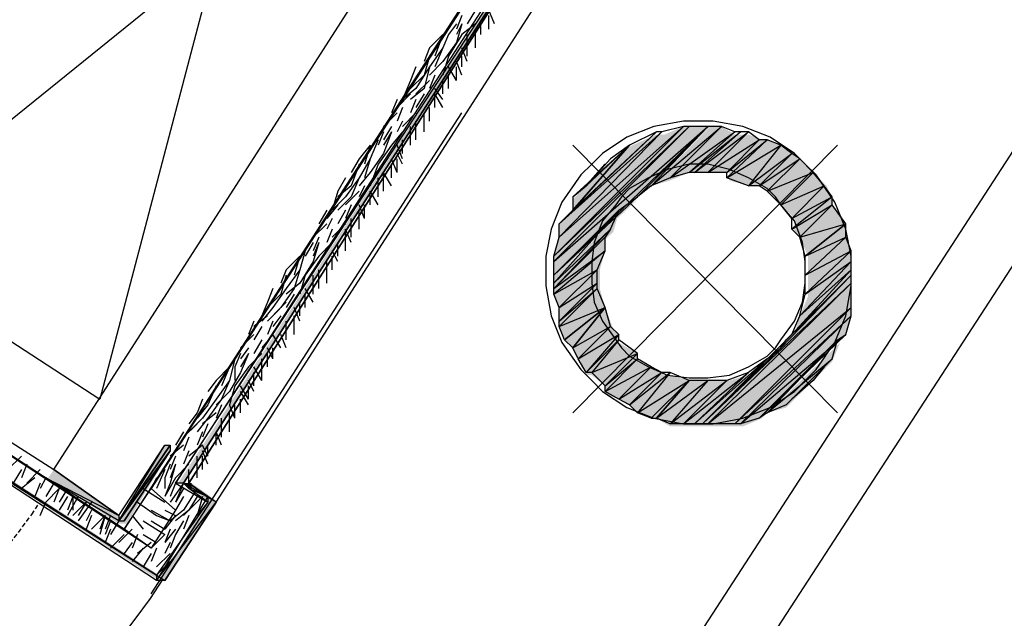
# Model space of a CAD drawing. Header units: millimetres. Extents: x 140304 to 319987, y -10756 to 142544.
# Tile 142 of 203: x 164561 to 165101, y 91038 to 91367. Entities that reach past the tile are written whole.
import ezdxf

# ---------------------------------------------------------------- set-up
doc = ezdxf.new("R2010")
doc.units = ezdxf.units.MM
doc.header["$LTSCALE"] = 10
doc.linetypes.add('( Hidden )', pattern=[0.375, 0.25, -0.125])
doc.layers.get('0').update_dxf_attribs({"linetype": 'CONTINUOUS'})
doc.layers.add('CT_BULKHEAD', color=7, linetype='( Hidden )', true_color=0x00c700)
doc.layers.add('CT_SIGNAGE', color=7, linetype='( Hidden )', true_color=0x0000e6)
doc.layers.add('H', color=7, linetype='CONTINUOUS', lineweight=53, true_color=0x0000d1)

msp = doc.modelspace()

# ---------------------------------------------------------------- hatches: boundary and pattern name
at = {"layer": 'H', "linetype": 'Continuous'}
for points in [[(164647.88, 91112.64), (164922.24, 91535.32), (164922.24, 91532.37), (164650.82, 91112.64), (164647.88, 91112.64)], [(164854.05, 91237.17), (164856.99, 91247.59), (164914.84, 91303.93), (164925.18, 91308.38), (164854.05, 91237.17)], [(164854.05, 91237.17), (164925.18, 91308.38), (164928.21, 91308.38), (164854.05, 91232.71), (164854.05, 91237.17)], [(164854.05, 91232.71), (164928.21, 91308.38), (164940.06, 91308.38), (164854.05, 91225.31), (164854.05, 91232.71)], [(164907.44, 91275.76), (164940.06, 91308.38), (164945.95, 91308.38), (164917.78, 91278.7), (164907.44, 91275.76)], [(164917.78, 91278.7), (164945.95, 91308.38), (164953.35, 91303.93), (164928.21, 91283.16), (164917.78, 91278.7)], [(164856.99, 91254.99), (164864.39, 91260.96), (164897.01, 91298.04), (164910.38, 91303.93), (164856.99, 91254.99)], [(164856.99, 91254.99), (164910.38, 91303.93), (164914.84, 91303.93), (164856.99, 91247.59), (164856.99, 91254.99)], [(164928.21, 91283.16), (164953.35, 91303.93), (164957.8, 91303.93), (164932.66, 91283.16), (164928.21, 91283.16)], [(164932.66, 91283.16), (164957.8, 91303.93), (164960.83, 91303.93), (164940.06, 91283.16), (164932.66, 91283.16)], [(164940.06, 91283.16), (164960.83, 91303.93), (164968.23, 91300.98), (164950.4, 91283.16), (164940.06, 91283.16)], [(164950.4, 91283.16), (164968.23, 91300.98), (164971.17, 91300.98), (164950.4, 91278.7), (164950.4, 91283.16)], [(164950.4, 91278.7), (164971.17, 91300.98), (164978.57, 91298.04), (164960.83, 91275.76), (164950.4, 91278.7)], [(164864.39, 91260.96), (164864.39, 91268.36), (164886.67, 91290.56), (164897.01, 91298.04), (164864.39, 91260.96)], [(164960.83, 91275.76), (164978.57, 91298.04), (164986.05, 91293.59), (164968.23, 91275.76), (164960.83, 91275.76)], [(164968.23, 91275.76), (164986.05, 91293.59), (164989, 91290.56), (164971.17, 91272.82), (164968.23, 91275.76)], [(164971.17, 91272.82), (164989, 91290.56), (164996.4, 91283.16), (164978.57, 91265.42), (164971.17, 91272.82)], [(164978.57, 91265.42), (164996.4, 91283.16), (165003.79, 91275.76), (164986.05, 91257.94), (164978.57, 91265.42)], [(164986.05, 91257.94), (165003.79, 91275.76), (165006.74, 91268.36), (164986.05, 91250.54), (164986.05, 91257.94)], [(164854.05, 91225.31), (164874.81, 91244.65), (164889.61, 91260.96), (164899.95, 91268.36), (164874.81, 91244.65), (164854.05, 91222.37), (164854.05, 91225.31)], [(164986.05, 91250.54), (165006.74, 91268.36), (165006.74, 91265.42), (164989, 91247.59), (164986.05, 91250.54)], [(164989, 91247.59), (165006.74, 91265.42), (165014.22, 91254.99), (164993.45, 91237.17), (164989, 91247.59)], [(164854.05, 91222.37), (164889.61, 91260.96), (164886.67, 91250.54), (164854.05, 91219.43), (164854.05, 91222.37)], [(164993.45, 91237.17), (165014.22, 91254.99), (165014.22, 91247.59), (164993.45, 91225.31), (164993.45, 91237.17)], [(164854.05, 91219.43), (164882.21, 91247.59), (164882.21, 91240.19), (164854.05, 91214.97), (164854.05, 91219.43)], [(164993.45, 91225.31), (165014.22, 91247.59), (165017.16, 91240.19), (164993.45, 91214.97), (164993.45, 91225.31)], [(164854.05, 91214.97), (164882.21, 91240.19), (164879.27, 91229.77), (164856.99, 91209), (164854.05, 91214.97)], [(164993.45, 91214.97), (165017.16, 91240.19), (165017.16, 91232.71), (164989, 91204.54), (164993.45, 91214.97)], [(164989, 91204.54), (165017.16, 91232.71), (165017.16, 91229.77), (164986.05, 91194.2), (164989, 91204.54)], [(164856.99, 91209), (164879.27, 91229.77), (164879.27, 91222.37), (164856.99, 91201.6), (164856.99, 91209)], [(164935.61, 91143.75), (165017.16, 91225.31), (165017.16, 91222.37), (164940.06, 91143.75), (164935.61, 91143.75)], [(164986.05, 91194.2), (165017.16, 91229.77), (165017.16, 91225.31), (164986.05, 91194.2)], [(164637.45, 91059.25), (164388.32, 91222.37), (164637.45, 91062.2), (164637.45, 91059.25)], [(164856.99, 91201.6), (164879.27, 91222.37), (164879.27, 91219.43), (164856.99, 91197.14), (164856.99, 91201.6)], [(164940.06, 91143.75), (165017.16, 91222.37), (165017.16, 91209), (164953.35, 91143.75), (164940.06, 91143.75)], [(164856.99, 91197.14), (164879.27, 91219.43), (164882.21, 91209), (164864.39, 91186.8), (164861.45, 91189.75), (164856.99, 91197.14)], [(164864.39, 91186.8), (164882.21, 91209), (164886.67, 91197.14), (164868.85, 91179.32), (164864.39, 91186.8)], [(164953.35, 91143.75), (165017.16, 91209), (165017.16, 91204.54), (164957.8, 91143.75), (164953.35, 91143.75)], [(164957.8, 91143.75), (165017.16, 91204.54), (165014.22, 91194.2), (164968.23, 91148.21), (164957.8, 91143.75)], [(164868.85, 91179.32), (164886.67, 91197.14), (164889.61, 91194.2), (164871.79, 91171.92), (164868.85, 91179.32)], [(164871.79, 91171.92), (164889.61, 91194.2), (164889.61, 91189.75), (164874.81, 91171.92), (164871.79, 91171.92)], [(164874.81, 91171.92), (164889.61, 91189.75), (164899.95, 91183.78), (164882.21, 91166.03), (164874.81, 91171.92)], [(164971.17, 91151.15), (165011.19, 91189.75), (165006.74, 91179.32), (164981.6, 91154.18), (164971.17, 91151.15)], [(164882.21, 91166.03), (164899.95, 91183.78), (164899.95, 91179.32), (164882.21, 91161.58), (164882.21, 91166.03)], [(164882.21, 91161.58), (164899.95, 91179.32), (164907.44, 91176.38), (164889.61, 91158.64), (164882.21, 91161.58)], [(164932.66, 91143.75), (164960.83, 91171.92), (164971.17, 91179.32), (164935.61, 91143.75), (164932.66, 91143.75)], [(164889.61, 91158.64), (164907.44, 91176.38), (164914.84, 91171.92), (164897.01, 91154.18), (164889.61, 91158.64)], [(164897.01, 91154.18), (164914.84, 91171.92), (164917.78, 91171.92), (164899.95, 91151.15), (164897.01, 91154.18)], [(164899.95, 91151.15), (164917.78, 91171.92), (164928.21, 91168.98), (164910.38, 91148.21), (164907.44, 91148.21), (164899.95, 91151.15)], [(164925.18, 91143.75), (164950.4, 91168.98), (164960.83, 91171.92), (164932.66, 91143.75), (164925.18, 91143.75)], [(164910.38, 91148.21), (164928.21, 91168.98), (164940.06, 91168.98), (164917.78, 91143.75), (164910.38, 91148.21)], [(164917.78, 91143.75), (164940.06, 91168.98), (164950.4, 91168.98), (164925.18, 91143.75), (164917.78, 91143.75)], [(164615.26, 91090.36), (164640.48, 91133.41), (164643.42, 91133.41), (164615.26, 91090.36)], [(164615.26, 91090.36), (164643.42, 91133.41), (164643.42, 91130.38), (164619.71, 91090.36), (164615.26, 91090.36)], [(164615.26, 91094.82), (164615.26, 91090.36), (164576.66, 91115.59), (164579.61, 91120.04), (164615.26, 91094.82)], [(164655.28, 91108.19), (164650.82, 91112.64), (164655.28, 91112.64), (164655.28, 91108.19)], [(164665.71, 91105.24), (164665.71, 91100.79), (164655.28, 91108.19), (164655.28, 91112.64), (164665.71, 91105.24)], [(164637.45, 91059.25), (164665.71, 91105.24), (164668.65, 91100.79), (164640.48, 91059.25), (164637.45, 91059.25)]]:
    msp.add_hatch(color=256, dxfattribs=at).paths.add_polyline_path(points)

# ---------------------------------------------------------------- linework, layer by layer
for points in [[(164732.38, 91643.53), (164604.83, 91158.64)], [(164579.61, 91120.04), (164885.16, 91596.11)], [(164931.15, 91572.4), (164618.2, 91087.42)], [(164859.93, 91557.51), (164472.82, 91244.65)], [(164917.78, 91550.12), (164633, 91109.62)], [(164920.72, 91536.75), (164646.37, 91112.64)], [(164920.72, 91536.75), (164646.37, 91112.64)], [(164920.72, 91536.75), (164646.37, 91112.64)], [(164646.37, 91112.64), (164920.72, 91532.37)], [(164646.37, 91112.64), (164920.72, 91532.37)], [(164920.72, 91532.37), (164650.82, 91112.64)], [(164650.82, 91112.64), (164920.72, 91532.37)], [(164653.77, 91112.64), (164920.72, 91532.37)], [(164920.72, 91532.37), (164653.77, 91112.64)], [(165298.92, 91529.35), (164806.54, 90771.53)], [(164668.65, 91102.22), (164938.55, 91521.95)], [(164796.2, 90817.52), (165251.5, 91519.01)], [(164811, 91372.2), (164806.54, 91364.72)], [(164821.42, 91364.72), (164818.4, 91372.2)], [(164803.6, 91369.17), (164800.66, 91361.77)], [(164818.4, 91361.77), (164818.4, 91369.17)], [(164800.66, 91364.72), (164796.2, 91358.83)], [(164803.6, 91364.72), (164800.66, 91354.38)], [(164803.6, 91364.72), (164800.66, 91358.83)], [(164811, 91364.72), (164803.6, 91358.83)], [(164811, 91354.38), (164811, 91361.77)], [(164813.94, 91358.83), (164813.94, 91364.72)], [(164793.17, 91358.83), (164785.77, 91351.43)], [(164793.17, 91358.83), (164788.8, 91346.98)], [(164796.2, 91358.83), (164793.17, 91351.43)], [(164803.6, 91358.83), (164796.2, 91346.98)], [(164806.54, 91351.43), (164806.54, 91358.83)], [(164811, 91351.43), (164811, 91358.83)], [(164785.77, 91351.43), (164782.83, 91343.95)], [(164793.17, 91351.43), (164785.77, 91341.01)], [(164793.17, 91351.43), (164788.8, 91341.01)], [(164800.66, 91354.38), (164793.17, 91343.95)], [(164806.54, 91343.95), (164803.6, 91351.43)], [(164806.54, 91346.98), (164806.54, 91354.38)], [(164785.77, 91346.98), (164782.83, 91336.55)], [(164796.2, 91346.98), (164793.17, 91336.55)], [(164803.6, 91341.01), (164803.6, 91346.98)], [(164778.37, 91341.01), (164775.43, 91333.61)], [(164785.77, 91341.01), (164778.37, 91329.15)], [(164785.77, 91341.01), (164782.83, 91329.15)], [(164793.17, 91343.95), (164785.77, 91336.55)], [(164800.66, 91333.61), (164796.2, 91341.01)], [(164803.6, 91336.55), (164800.66, 91343.95)], [(164800.66, 91333.61), (164800.66, 91341.01)], [(164775.43, 91333.61), (164770.98, 91323.18)], [(164782.83, 91336.55), (164775.43, 91329.15)], [(164785.77, 91333.61), (164778.37, 91326.21)], [(164788.8, 91336.55), (164785.77, 91329.15)], [(164793.17, 91326.21), (164793.17, 91333.61)], [(164796.2, 91329.15), (164796.2, 91336.55)], [(164778.37, 91329.15), (164770.98, 91323.18)], [(164782.83, 91329.15), (164775.43, 91323.18)], [(164793.17, 91323.18), (164788.8, 91329.15)], [(164768.03, 91323.18), (164765.01, 91315.78)], [(164775.43, 91326.21), (164768.03, 91318.81)], [(164778.37, 91323.18), (164775.43, 91315.78)], [(164782.83, 91326.21), (164778.37, 91318.81)], [(164788.8, 91318.81), (164788.8, 91326.21)], [(164793.17, 91318.81), (164788.8, 91326.21)], [(164770.98, 91318.81), (164768.03, 91311.33)], [(164785.77, 91311.33), (164785.77, 91318.81)], [(164633, 91051.85), (164803.6, 91315.78)], [(164768.03, 91315.78), (164760.55, 91308.38)], [(164778.37, 91315.78), (164770.98, 91308.38)], [(164782.83, 91308.38), (164782.83, 91315.78)], [(164765.01, 91308.38), (164760.55, 91300.98)], [(164770.98, 91311.33), (164768.03, 91305.44)], [(164775.43, 91300.98), (164775.43, 91308.38)], [(164778.37, 91305.44), (164778.37, 91311.33)], [(164778.37, 91300.98), (164778.37, 91308.38)], [(164782.83, 91305.44), (164782.83, 91311.33)], [(164925.18, 91308.38), (164854.05, 91237.17)], [(164925.18, 91308.38), (164854.05, 91237.17)], [(164854.05, 91237.17), (164928.21, 91308.38)], [(164854.05, 91237.17), (164928.21, 91308.38)], [(164928.21, 91308.38), (164854.05, 91234.22)], [(164928.21, 91308.38), (164854.05, 91234.22)], [(164854.05, 91234.22), (164938.55, 91308.38)], [(164854.05, 91234.22), (164938.55, 91308.38)], [(164938.55, 91308.38), (164854.05, 91226.83)], [(164856.99, 91247.59), (164925.18, 91308.38)], [(164856.99, 91247.59), (164925.18, 91308.38)], [(164908.87, 91308.38), (164894.07, 91302.5)], [(164938.55, 91308.38), (164899.95, 91269.79)], [(164899.95, 91269.79), (164938.55, 91308.38)], [(164899.95, 91269.79), (164938.55, 91308.38)], [(164938.55, 91308.38), (164907.44, 91275.76)], [(164938.55, 91308.38), (164907.44, 91275.76)], [(164907.44, 91275.76), (164938.55, 91308.38)], [(164907.44, 91275.76), (164938.55, 91308.38)], [(164938.55, 91308.38), (164907.44, 91275.76)], [(164938.55, 91308.38), (164907.44, 91275.76)], [(164907.44, 91275.76), (164945.95, 91308.38)], [(164907.44, 91275.76), (164945.95, 91308.38)], [(164925.18, 91311.33), (164908.87, 91308.38)], [(164925.18, 91308.38), (164913.32, 91305.44)], [(164945.95, 91308.38), (164917.78, 91280.22)], [(164945.95, 91308.38), (164917.78, 91280.22)], [(164941.49, 91311.33), (164925.18, 91311.33)], [(164928.21, 91308.38), (164925.18, 91308.38)], [(164938.55, 91308.38), (164928.21, 91308.38)], [(164938.55, 91308.38), (164938.55, 91308.38)], [(164938.55, 91308.38), (164938.55, 91308.38)], [(164938.55, 91308.38), (164938.55, 91308.38)], [(164945.95, 91308.38), (164938.55, 91308.38)], [(164957.8, 91308.38), (164941.49, 91311.33)], [(164953.35, 91305.44), (164945.95, 91308.38)], [(164972.68, 91302.5), (164957.8, 91308.38)], [(164757.61, 91300.98), (164753.15, 91290.56)], [(164760.55, 91305.44), (164757.61, 91298.04)], [(164765.01, 91305.44), (164760.55, 91293.59)], [(164765.01, 91305.44), (164760.55, 91298.04)], [(164770.98, 91305.44), (164765.01, 91298.04)], [(164770.98, 91293.59), (164770.98, 91300.98)], [(164775.43, 91298.04), (164775.43, 91305.44)], [(164910.38, 91305.44), (164856.99, 91254.99)], [(164910.38, 91305.44), (164856.99, 91254.99)], [(164856.99, 91254.99), (164913.32, 91305.44)], [(164856.99, 91254.99), (164913.32, 91305.44)], [(164913.32, 91305.44), (164856.99, 91247.59)], [(164913.32, 91305.44), (164856.99, 91247.59)], [(164864.39, 91262.39), (164910.38, 91305.44)], [(164864.39, 91262.39), (164910.38, 91305.44)], [(164894.07, 91302.5), (164880.7, 91293.59)], [(164910.38, 91305.44), (164895.58, 91298.04)], [(164913.32, 91305.44), (164910.38, 91305.44)], [(164917.78, 91280.22), (164953.35, 91305.44)], [(164917.78, 91280.22), (164953.35, 91305.44)], [(164953.35, 91305.44), (164928.21, 91283.16)], [(164953.35, 91305.44), (164928.21, 91283.16)], [(164928.21, 91283.16), (164956.37, 91305.44)], [(164928.21, 91283.16), (164956.37, 91305.44)], [(164956.37, 91305.44), (164931.15, 91283.16)], [(164956.37, 91305.44), (164931.15, 91283.16)], [(164931.15, 91283.16), (164960.83, 91305.44)], [(164931.15, 91283.16), (164960.83, 91305.44)], [(164960.83, 91305.44), (164938.55, 91283.16)], [(164960.83, 91305.44), (164938.55, 91283.16)], [(164938.55, 91283.16), (164966.71, 91300.98)], [(164938.55, 91283.16), (164966.71, 91300.98)], [(164966.71, 91300.98), (164948.97, 91283.16)], [(164966.71, 91300.98), (164948.97, 91283.16)], [(164948.97, 91283.16), (164971.17, 91300.98)], [(164948.97, 91283.16), (164971.17, 91300.98)], [(164971.17, 91300.98), (164948.97, 91280.22)], [(164971.17, 91300.98), (164948.97, 91280.22)], [(164956.37, 91305.44), (164953.35, 91305.44)], [(164960.83, 91305.44), (164956.37, 91305.44)], [(164966.71, 91300.98), (164960.83, 91305.44)], [(164971.17, 91300.98), (164966.71, 91300.98)], [(164978.57, 91298.04), (164971.17, 91300.98)], [(164986.05, 91293.59), (164972.68, 91302.5)], [(164753.15, 91298.04), (164747.26, 91290.56)], [(164753.15, 91298.04), (164750.21, 91287.62)], [(164765.01, 91298.04), (164757.61, 91287.62)], [(164770.98, 91290.56), (164768.03, 91298.04)], [(164895.58, 91298.04), (164864.39, 91269.79)], [(164895.58, 91298.04), (164864.39, 91269.79)], [(164864.39, 91262.39), (164895.58, 91298.04)], [(164864.39, 91269.79), (164895.58, 91298.04)], [(164895.58, 91298.04), (164864.39, 91269.79)], [(164895.58, 91298.04), (164864.39, 91262.39)], [(165009.76, 91298.04), (164864.39, 91151.15)], [(164864.39, 91298.04), (165009.76, 91151.15)], [(164871.79, 91275.76), (164895.58, 91298.04)], [(164871.79, 91275.76), (164895.58, 91298.04)], [(164895.58, 91298.04), (164885.16, 91290.56)], [(164895.58, 91298.04), (164895.58, 91298.04)], [(164948.97, 91280.22), (164978.57, 91298.04)], [(164948.97, 91280.22), (164978.57, 91298.04)], [(164978.57, 91298.04), (164960.83, 91275.76)], [(164978.57, 91298.04), (164960.83, 91275.76)], [(164984.54, 91293.59), (164978.57, 91298.04)], [(164747.26, 91290.56), (164742.81, 91283.16)], [(164753.15, 91290.56), (164747.26, 91280.22)], [(164753.15, 91290.56), (164750.21, 91280.22)], [(164760.55, 91293.59), (164753.15, 91283.16)], [(164768.03, 91283.16), (164765.01, 91290.56)], [(164770.98, 91287.62), (164768.03, 91293.59)], [(164768.03, 91283.16), (164768.03, 91290.56)], [(164885.16, 91290.56), (164871.79, 91275.76)], [(164880.7, 91293.59), (164874.81, 91287.62)], [(164960.83, 91275.76), (164984.54, 91293.59)], [(164960.83, 91275.76), (164984.54, 91293.59)], [(164984.54, 91293.59), (164966.71, 91275.76)], [(164984.54, 91293.59), (164966.71, 91275.76)], [(164966.71, 91275.76), (164989, 91290.56)], [(164966.71, 91275.76), (164989, 91290.56)], [(164989, 91290.56), (164971.17, 91272.82)], [(164989, 91290.56), (164971.17, 91272.82)], [(164989, 91290.56), (164984.54, 91293.59)], [(164991.94, 91287.62), (164986.05, 91293.59)], [(164996.4, 91283.16), (164989, 91290.56)], [(164747.26, 91287.62), (164742.81, 91275.76)], [(164757.61, 91287.62), (164753.15, 91275.76)], [(164765.01, 91280.22), (164765.01, 91287.62)], [(164874.81, 91287.62), (164868.85, 91281.73)], [(164882.21, 91287.62), (164871.79, 91275.76)], [(164871.79, 91275.76), (164882.21, 91287.62)], [(164916.35, 91284.67), (164905.92, 91280.22)], [(164928.21, 91287.62), (164916.35, 91284.67)], [(164938.55, 91287.62), (164928.21, 91287.62)], [(164950.4, 91284.67), (164938.55, 91287.62)], [(164960.83, 91280.22), (164950.4, 91284.67)], [(164997.91, 91281.73), (164991.94, 91287.62)], [(164739.78, 91280.22), (164735.41, 91272.82)], [(164747.26, 91280.22), (164739.78, 91269.79)], [(164747.26, 91280.22), (164742.81, 91269.79)], [(164753.15, 91283.16), (164747.26, 91275.76)], [(164757.61, 91272.82), (164757.61, 91280.22)], [(164760.55, 91275.76), (164760.55, 91283.16)], [(164765.01, 91275.76), (164760.55, 91283.16)], [(164760.55, 91272.82), (164760.55, 91280.22)], [(164868.85, 91281.73), (164858.5, 91266.85)], [(164905.92, 91280.22), (164895.58, 91274.25)], [(164917.78, 91280.22), (164907.44, 91275.76)], [(164928.21, 91283.16), (164917.78, 91280.22)], [(164931.15, 91283.16), (164928.21, 91283.16)], [(164938.55, 91283.16), (164931.15, 91283.16)], [(164948.97, 91283.16), (164938.55, 91283.16)], [(164948.97, 91280.22), (164948.97, 91283.16)], [(164960.83, 91275.76), (164948.97, 91280.22)], [(164971.17, 91274.25), (164960.83, 91280.22)], [(164971.17, 91272.82), (164996.4, 91283.16)], [(164971.17, 91272.82), (164996.4, 91283.16)], [(164996.4, 91283.16), (164978.57, 91265.42)], [(164996.4, 91283.16), (164978.57, 91265.42)], [(164978.57, 91265.42), (164996.4, 91283.16)], [(164978.57, 91265.42), (164996.4, 91283.16)], [(164996.4, 91283.16), (164978.57, 91265.42)], [(164996.4, 91283.16), (164978.57, 91265.42)], [(164996.4, 91283.16), (164996.4, 91283.16)], [(164996.4, 91283.16), (164996.4, 91283.16)], [(165002.37, 91275.76), (164996.4, 91283.16)], [(165008.25, 91266.85), (164997.91, 91281.73)], [(164742.81, 91275.76), (164735.41, 91269.79)], [(164750.21, 91275.76), (164747.26, 91269.79)], [(164757.61, 91269.79), (164757.61, 91275.76)], [(164864.39, 91269.79), (164871.79, 91275.76)], [(164895.58, 91274.25), (164891.13, 91269.79)], [(164907.44, 91275.76), (164899.95, 91269.79)], [(164966.71, 91275.76), (164960.83, 91275.76)], [(164971.17, 91272.82), (164966.71, 91275.76)], [(164975.63, 91269.79), (164971.17, 91274.25)], [(164978.57, 91265.42), (165002.37, 91275.76)], [(164978.57, 91265.42), (165002.37, 91275.76)], [(165002.37, 91275.76), (164984.54, 91257.94)], [(165002.37, 91275.76), (164984.54, 91257.94)], [(165006.74, 91269.79), (165002.37, 91275.76)], [(164735.41, 91272.82), (164732.38, 91262.39)], [(164739.78, 91269.79), (164732.38, 91262.39)], [(164742.81, 91269.79), (164735.41, 91262.39)], [(164747.26, 91272.82), (164739.78, 91265.42)], [(164753.15, 91265.42), (164753.15, 91272.82)], [(164757.61, 91265.42), (164753.15, 91272.82)], [(164899.95, 91269.79), (164854.05, 91226.83)], [(164864.39, 91269.79), (164864.39, 91262.39)], [(164891.13, 91269.79), (164888.1, 91265.42)], [(164889.61, 91262.39), (164899.95, 91269.79)], [(164978.57, 91265.42), (164971.17, 91272.82)], [(164978.57, 91265.42), (164975.63, 91269.79)], [(164984.54, 91257.94), (165006.74, 91269.79)], [(164984.54, 91257.94), (165006.74, 91269.79)], [(165006.74, 91269.79), (164984.54, 91252.05)], [(165006.74, 91269.79), (164984.54, 91252.05)], [(165006.74, 91265.42), (165006.74, 91269.79)], [(164735.41, 91265.42), (164729.44, 91257.94)], [(164742.81, 91265.42), (164739.78, 91257.94)], [(164750.21, 91257.94), (164747.26, 91265.42)], [(164750.21, 91257.94), (164750.21, 91265.42)], [(164858.5, 91266.85), (164852.53, 91252.05)], [(164888.1, 91265.42), (164880.7, 91256.51)], [(164984.54, 91257.94), (164978.57, 91265.42)], [(164986.05, 91256.51), (164978.57, 91265.42)], [(164984.54, 91252.05), (165006.74, 91265.42)], [(164984.54, 91252.05), (165006.74, 91265.42)], [(165006.74, 91265.42), (164989, 91247.59)], [(165006.74, 91265.42), (164989, 91247.59)], [(165014.22, 91254.99), (165006.74, 91265.42)], [(165014.22, 91252.05), (165008.25, 91266.85)], [(164729.44, 91262.39), (164724.98, 91254.99)], [(164732.38, 91257.94), (164729.44, 91252.05)], [(164739.78, 91262.39), (164735.41, 91254.99)], [(164742.81, 91252.05), (164742.81, 91257.94)], [(164747.26, 91254.99), (164747.26, 91262.39)], [(164747.26, 91252.05), (164747.26, 91257.94)], [(164854.05, 91226.83), (164889.61, 91262.39)], [(164854.05, 91226.83), (164889.61, 91262.39)], [(164889.61, 91262.39), (164854.05, 91222.37)], [(164889.61, 91262.39), (164854.05, 91222.37)], [(164856.99, 91254.99), (164864.39, 91262.39)], [(164885.16, 91252.05), (164889.61, 91262.39)], [(164984.54, 91252.05), (164984.54, 91257.94)], [(164729.44, 91254.99), (164722.04, 91247.59)], [(164739.78, 91254.99), (164732.38, 91247.59)], [(164742.81, 91247.59), (164742.81, 91254.99)], [(164856.99, 91247.59), (164856.99, 91254.99)], [(164880.7, 91256.51), (164876.24, 91244.65)], [(164990.43, 91244.65), (164986.05, 91256.51)], [(164989, 91247.59), (165014.22, 91254.99)], [(164989, 91247.59), (165014.22, 91254.99)], [(165014.22, 91254.99), (164991.94, 91237.17)], [(165014.22, 91254.99), (164991.94, 91237.17)], [(164991.94, 91237.17), (165014.22, 91254.99)], [(164991.94, 91237.17), (165014.22, 91254.99)], [(165014.22, 91254.99), (164991.94, 91237.17)], [(165014.22, 91254.99), (164991.94, 91237.17)], [(165014.22, 91254.99), (165014.22, 91254.99)], [(165014.22, 91254.99), (165014.22, 91254.99)], [(165014.22, 91247.59), (165014.22, 91254.99)], [(164724.98, 91247.59), (164722.04, 91240.19)], [(164732.38, 91252.05), (164729.44, 91244.65)], [(164739.78, 91244.65), (164739.78, 91252.05)], [(164742.81, 91244.65), (164739.78, 91252.05)], [(164739.78, 91240.19), (164739.78, 91247.59)], [(164852.53, 91252.05), (164849.59, 91237.17)], [(164854.05, 91222.37), (164885.16, 91252.05)], [(164854.05, 91222.37), (164885.16, 91252.05)], [(164885.16, 91252.05), (164854.05, 91219.43)], [(164854.05, 91219.43), (164885.16, 91252.05)], [(164854.05, 91237.17), (164856.99, 91247.59)], [(164882.21, 91247.59), (164854.05, 91219.43)], [(164854.05, 91219.43), (164882.21, 91247.59)], [(164882.21, 91247.59), (164854.05, 91219.43)], [(164882.21, 91247.59), (164854.05, 91219.43)], [(164885.16, 91252.05), (164882.21, 91247.59)], [(164882.21, 91240.19), (164882.21, 91247.59)], [(164989, 91247.59), (164984.54, 91252.05)], [(164991.94, 91237.17), (164989, 91247.59)], [(164991.94, 91237.17), (165014.22, 91247.59)], [(164991.94, 91237.17), (165014.22, 91247.59)], [(165014.22, 91247.59), (164991.94, 91226.83)], [(165014.22, 91247.59), (164991.94, 91226.83)], [(165017.16, 91237.17), (165014.22, 91252.05)], [(165017.16, 91240.19), (165014.22, 91247.59)], [(164472.82, 91244.65), (164604.83, 91158.64)], [(164722.04, 91244.65), (164717.58, 91237.17)], [(164724.98, 91244.65), (164722.04, 91234.22)], [(164724.98, 91244.65), (164722.04, 91237.17)], [(164732.38, 91244.65), (164724.98, 91237.17)], [(164735.41, 91237.17), (164735.41, 91244.65)], [(164735.41, 91237.17), (164735.41, 91244.65)], [(164876.24, 91244.65), (164874.81, 91234.22)], [(164991.94, 91234.22), (164990.43, 91244.65)], [(164714.64, 91237.17), (164707.16, 91229.77)], [(164714.64, 91237.17), (164711.61, 91226.83)], [(164717.58, 91240.19), (164714.64, 91229.77)], [(164724.98, 91237.17), (164717.58, 91226.83)], [(164735.41, 91234.22), (164732.38, 91240.19)], [(164732.38, 91229.77), (164732.38, 91237.17)], [(164849.59, 91237.17), (164849.59, 91220.86)], [(164854.05, 91219.43), (164882.21, 91240.19)], [(164854.05, 91219.43), (164882.21, 91240.19)], [(164882.21, 91240.19), (164854.05, 91216.4)], [(164882.21, 91240.19), (164854.05, 91216.4)], [(164854.05, 91234.22), (164854.05, 91237.17)], [(164877.76, 91229.77), (164882.21, 91240.19)], [(164991.94, 91226.83), (165017.16, 91240.19)], [(164991.94, 91226.83), (165017.16, 91240.19)], [(165017.16, 91240.19), (164991.94, 91216.4)], [(165017.16, 91240.19), (164991.94, 91216.4)], [(164991.94, 91216.4), (165017.16, 91240.19)], [(164991.94, 91216.4), (165017.16, 91240.19)], [(165017.16, 91240.19), (164991.94, 91216.4)], [(165017.16, 91240.19), (164991.94, 91216.4)], [(164991.94, 91226.83), (164991.94, 91237.17)], [(165017.16, 91240.19), (165017.16, 91240.19)], [(165017.16, 91240.19), (165017.16, 91240.19)], [(165017.16, 91234.22), (165017.16, 91240.19)], [(165017.16, 91220.86), (165017.16, 91237.17)], [(164722.04, 91234.22), (164714.64, 91222.37)], [(164729.44, 91226.83), (164729.44, 91234.22)], [(164854.05, 91226.83), (164854.05, 91234.22)], [(164874.81, 91234.22), (164874.81, 91222.37)], [(165017.16, 91234.22), (164989, 91204.54)], [(165017.16, 91234.22), (164989, 91204.54)], [(164991.94, 91216.4), (165017.16, 91234.22)], [(164991.94, 91216.4), (165017.16, 91234.22)], [(164991.94, 91222.37), (164991.94, 91234.22)], [(165017.16, 91229.77), (165017.16, 91234.22)], [(164633, 91076.99), (164404.64, 91226.83)], [(164618.2, 91087.42), (164404.64, 91226.83)], [(164707.16, 91229.77), (164704.21, 91222.37)], [(164707.16, 91226.83), (164704.21, 91216.4)], [(164714.64, 91229.77), (164707.16, 91219.43)], [(164714.64, 91229.77), (164711.61, 91219.43)], [(164717.58, 91226.83), (164714.64, 91216.4)], [(164722.04, 91219.43), (164722.04, 91226.83)], [(164724.98, 91222.37), (164724.98, 91229.77)], [(164724.98, 91219.43), (164724.98, 91226.83)], [(164729.44, 91222.37), (164729.44, 91229.77)], [(164854.05, 91216.4), (164877.76, 91229.77)], [(164854.05, 91216.4), (164877.76, 91229.77)], [(164854.05, 91222.37), (164854.05, 91226.83)], [(164877.76, 91229.77), (164856.99, 91209)], [(164877.76, 91229.77), (164856.99, 91209)], [(164877.76, 91222.37), (164877.76, 91229.77)], [(164935.61, 91145.27), (165017.16, 91226.83)], [(165017.16, 91226.83), (164935.61, 91145.27)], [(165017.16, 91226.83), (164935.61, 91145.27)], [(164935.61, 91145.27), (165017.16, 91226.83)], [(165017.16, 91226.83), (164935.61, 91145.27)], [(165017.16, 91226.83), (164978.57, 91186.8)], [(165017.16, 91226.83), (164981.6, 91191.26)], [(165017.16, 91226.83), (164981.6, 91191.26)], [(164981.6, 91191.26), (165017.16, 91226.83)], [(164981.6, 91191.26), (165017.16, 91226.83)], [(165017.16, 91229.77), (164984.54, 91194.2)], [(165017.16, 91229.77), (164984.54, 91194.2)], [(164984.54, 91194.2), (165017.16, 91226.83)], [(164984.54, 91194.2), (165017.16, 91226.83)], [(164989, 91204.54), (165017.16, 91229.77)], [(164989, 91204.54), (165017.16, 91229.77)], [(164991.94, 91216.4), (164991.94, 91226.83)], [(165017.16, 91226.83), (165017.16, 91229.77)], [(165017.16, 91226.83), (165017.16, 91226.83)], [(165017.16, 91226.83), (165017.16, 91226.83)], [(165017.16, 91222.37), (165017.16, 91226.83)], [(164383.87, 91222.37), (164640.48, 91059.25)], [(164636.03, 91062.2), (164386.81, 91222.37)], [(164386.81, 91222.37), (164636.03, 91062.2)], [(164386.81, 91222.37), (164636.03, 91062.2)], [(164636.03, 91059.25), (164386.81, 91222.37)], [(164636.03, 91062.2), (164386.81, 91222.37)], [(164636.03, 91062.2), (164386.81, 91222.37)], [(164714.64, 91222.37), (164707.16, 91216.4)], [(164722.04, 91216.4), (164722.04, 91222.37)], [(164849.59, 91220.86), (164852.53, 91204.54)], [(164854.05, 91219.43), (164854.05, 91222.37)], [(164856.99, 91209), (164877.76, 91222.37)], [(164856.99, 91209), (164877.76, 91222.37)], [(164877.76, 91222.37), (164856.99, 91201.6)], [(164877.76, 91222.37), (164856.99, 91201.6)], [(164874.81, 91222.37), (164876.24, 91212.03)], [(164877.76, 91219.43), (164877.76, 91222.37)], [(164935.61, 91145.27), (165017.16, 91222.37)], [(164935.61, 91145.27), (165017.16, 91222.37)], [(165017.16, 91222.37), (164938.55, 91145.27)], [(165017.16, 91222.37), (164938.55, 91145.27)], [(164990.43, 91212.03), (164991.94, 91222.37)], [(165014.22, 91204.54), (165017.16, 91220.86)], [(165017.16, 91209), (165017.16, 91222.37)], [(164699.76, 91219.43), (164696.82, 91212.03)], [(164704.21, 91216.4), (164696.82, 91209)], [(164707.16, 91219.43), (164699.76, 91209)], [(164711.61, 91219.43), (164704.21, 91209)], [(164711.61, 91216.4), (164707.16, 91209)], [(164722.04, 91212.03), (164717.58, 91219.43)], [(164717.58, 91209), (164717.58, 91216.4)], [(164717.58, 91209), (164717.58, 91216.4)], [(164854.05, 91216.4), (164854.05, 91219.43)], [(164856.99, 91209), (164854.05, 91216.4)], [(164856.99, 91201.6), (164877.76, 91219.43)], [(164856.99, 91201.6), (164877.76, 91219.43)], [(164877.76, 91219.43), (164856.99, 91198.66)], [(164877.76, 91219.43), (164856.99, 91198.66)], [(164882.21, 91209), (164877.76, 91219.43)], [(164989, 91204.54), (164991.94, 91216.4)], [(164696.82, 91212.03), (164693.87, 91204.54)], [(164699.76, 91209), (164693.87, 91201.6)], [(164704.21, 91209), (164696.82, 91201.6)], [(164707.16, 91212.03), (164699.76, 91204.54)], [(164714.64, 91201.6), (164711.61, 91209)], [(164714.64, 91204.54), (164714.64, 91212.03)], [(164856.99, 91201.6), (164856.99, 91209)], [(164856.99, 91198.66), (164882.21, 91209)], [(164856.99, 91198.66), (164882.21, 91209)], [(164882.21, 91209), (164859.93, 91191.26)], [(164882.21, 91209), (164859.93, 91191.26)], [(164859.93, 91191.26), (164882.21, 91209)], [(164882.21, 91209), (164859.93, 91191.26)], [(164864.39, 91186.8), (164882.21, 91209)], [(164882.21, 91209), (164864.39, 91186.8)], [(164876.24, 91212.03), (164880.7, 91201.6)], [(164882.21, 91209), (164882.21, 91209)], [(164885.16, 91198.66), (164882.21, 91209)], [(164938.55, 91145.27), (165017.16, 91209)], [(164938.55, 91145.27), (165017.16, 91209)], [(165017.16, 91209), (164953.35, 91145.27)], [(165017.16, 91209), (164953.35, 91145.27)], [(164986.05, 91201.6), (164990.43, 91212.03)], [(165017.16, 91204.54), (165017.16, 91209)], [(164447.68, 91204.54), (164579.61, 91120.04)], [(164696.82, 91204.54), (164689.42, 91198.66)], [(164704.21, 91204.54), (164699.76, 91198.66)], [(164711.61, 91198.66), (164711.61, 91204.54)], [(164852.53, 91204.54), (164858.5, 91189.75)], [(164953.35, 91145.27), (165017.16, 91204.54)], [(164953.35, 91145.27), (165017.16, 91204.54)], [(165017.16, 91204.54), (164956.37, 91145.27)], [(165017.16, 91204.54), (164956.37, 91145.27)], [(164984.54, 91194.2), (164989, 91204.54)], [(165008.25, 91189.75), (165014.22, 91204.54)], [(165014.22, 91194.2), (165017.16, 91204.54)], [(164689.42, 91201.6), (164686.39, 91194.2)], [(164693.87, 91198.66), (164689.42, 91191.26)], [(164699.76, 91201.6), (164696.82, 91194.2)], [(164707.16, 91194.2), (164707.16, 91201.6)], [(164707.16, 91191.26), (164707.16, 91198.66)], [(164711.61, 91194.2), (164711.61, 91201.6)], [(164856.99, 91198.66), (164856.99, 91201.6)], [(164859.93, 91191.26), (164856.99, 91198.66)], [(164864.39, 91186.8), (164885.16, 91198.66)], [(164864.39, 91186.8), (164885.16, 91198.66)], [(164885.16, 91198.66), (164867.33, 91180.83)], [(164885.16, 91198.66), (164867.33, 91180.83)], [(164880.7, 91201.6), (164888.1, 91191.26)], [(164889.61, 91194.2), (164885.16, 91198.66)], [(164978.57, 91191.26), (164986.05, 91201.6)], [(164689.42, 91194.2), (164682.02, 91186.8)], [(164699.76, 91194.2), (164693.87, 91186.8)], [(164704.21, 91186.8), (164699.76, 91194.2)], [(164707.16, 91186.8), (164704.21, 91194.2)], [(164867.33, 91180.83), (164889.61, 91194.2)], [(164867.33, 91180.83), (164889.61, 91194.2)], [(164889.61, 91194.2), (164871.79, 91173.43)], [(164889.61, 91194.2), (164871.79, 91173.43)], [(164889.61, 91191.26), (164889.61, 91194.2)], [(164956.37, 91145.27), (165014.22, 91194.2)], [(164956.37, 91145.27), (165014.22, 91194.2)], [(165014.22, 91194.2), (164966.71, 91148.21)], [(165014.22, 91194.2), (164966.71, 91148.21)], [(164981.6, 91191.26), (164984.54, 91194.2)], [(165009.76, 91191.26), (165014.22, 91194.2)], [(164693.87, 91191.26), (164689.42, 91183.78)], [(164858.5, 91189.75), (164868.85, 91174.95)], [(164859.93, 91191.26), (164864.39, 91186.8)], [(164871.79, 91173.43), (164889.61, 91191.26)], [(164871.79, 91173.43), (164889.61, 91191.26)], [(164889.61, 91191.26), (164874.81, 91173.43)], [(164889.61, 91191.26), (164874.81, 91173.43)], [(164888.1, 91191.26), (164891.13, 91186.8)], [(164899.95, 91183.78), (164889.61, 91191.26)], [(164966.71, 91148.21), (165009.76, 91191.26)], [(164966.71, 91148.21), (165009.76, 91191.26)], [(165009.76, 91191.26), (164971.17, 91151.15)], [(165009.76, 91191.26), (164971.17, 91151.15)], [(164975.63, 91186.8), (164978.57, 91191.26)], [(164978.57, 91186.8), (164981.6, 91191.26)], [(164997.91, 91174.95), (165008.25, 91189.75)], [(165006.74, 91180.83), (165009.76, 91191.26)], [(164682.02, 91183.78), (164678.99, 91176.38)], [(164686.39, 91186.8), (164682.02, 91180.83)], [(164686.39, 91183.78), (164682.02, 91173.43)], [(164686.39, 91183.78), (164682.02, 91176.38)], [(164693.87, 91183.78), (164686.39, 91176.38)], [(164699.76, 91180.83), (164696.82, 91186.8)], [(164696.82, 91176.38), (164696.82, 91183.78)], [(164699.76, 91180.83), (164699.76, 91186.8)], [(164867.33, 91180.83), (164864.39, 91186.8)], [(164874.81, 91173.43), (164899.95, 91183.78)], [(164874.81, 91173.43), (164899.95, 91183.78)], [(164899.95, 91183.78), (164882.21, 91166.03)], [(164899.95, 91183.78), (164882.21, 91166.03)], [(164891.13, 91186.8), (164895.58, 91182.35)], [(164895.58, 91182.35), (164905.92, 91176.38)], [(164899.95, 91180.83), (164899.95, 91183.78)], [(164978.57, 91186.8), (164935.61, 91145.27)], [(164935.61, 91145.27), (164978.57, 91186.8)], [(164978.57, 91186.8), (164935.61, 91145.27)], [(164960.83, 91176.38), (164971.17, 91182.35)], [(164971.17, 91180.83), (164978.57, 91186.8)], [(164971.17, 91182.35), (164975.63, 91186.8)], [(164678.99, 91180.83), (164676.05, 91168.98)], [(164693.87, 91173.43), (164693.87, 91180.83)], [(164871.79, 91173.43), (164867.33, 91180.83)], [(164882.21, 91166.03), (164899.95, 91180.83)], [(164882.21, 91166.03), (164899.95, 91180.83)], [(164899.95, 91180.83), (164882.21, 91163.01)], [(164899.95, 91180.83), (164882.21, 91163.01)], [(164907.44, 91176.38), (164899.95, 91180.83)], [(164931.15, 91145.27), (164971.17, 91180.83)], [(164931.15, 91145.27), (164971.17, 91180.83)], [(164971.17, 91180.83), (164935.61, 91145.27)], [(164935.61, 91145.27), (164971.17, 91180.83)], [(164971.17, 91180.83), (164960.83, 91173.43)], [(164971.17, 91151.15), (165006.74, 91180.83)], [(164971.17, 91151.15), (165006.74, 91180.83)], [(165006.74, 91180.83), (164981.6, 91155.61)], [(164981.6, 91155.61), (165006.74, 91180.83)], [(165006.74, 91180.83), (165002.37, 91176.38)], [(164676.05, 91176.38), (164668.65, 91168.98)], [(164676.05, 91176.38), (164671.59, 91166.03)], [(164682.02, 91173.43), (164676.05, 91163.01)], [(164678.99, 91176.38), (164678.99, 91168.98)], [(164686.39, 91176.38), (164678.99, 91166.03)], [(164693.87, 91168.98), (164689.42, 91176.38)], [(164689.42, 91166.03), (164689.42, 91173.43)], [(164693.87, 91168.98), (164693.87, 91176.38)], [(164868.85, 91174.95), (164874.81, 91168.98)], [(164874.81, 91173.43), (164871.79, 91173.43)], [(164882.21, 91166.03), (164874.81, 91173.43)], [(164882.21, 91163.01), (164907.44, 91176.38)], [(164882.21, 91163.01), (164907.44, 91176.38)], [(164907.44, 91176.38), (164889.61, 91158.64)], [(164907.44, 91176.38), (164889.61, 91158.64)], [(164889.61, 91158.64), (164913.32, 91173.43)], [(164889.61, 91158.64), (164913.32, 91173.43)], [(164913.32, 91173.43), (164895.58, 91155.61)], [(164913.32, 91173.43), (164895.58, 91155.61)], [(164895.58, 91155.61), (164917.78, 91173.43)], [(164895.58, 91155.61), (164917.78, 91173.43)], [(164917.78, 91173.43), (164899.95, 91151.15)], [(164917.78, 91173.43), (164899.95, 91151.15)], [(164905.92, 91176.38), (164916.35, 91171.92)], [(164913.32, 91173.43), (164907.44, 91176.38)], [(164917.78, 91173.43), (164913.32, 91173.43)], [(164916.35, 91171.92), (164928.21, 91170.49)], [(164928.21, 91168.98), (164917.78, 91173.43)], [(164925.18, 91145.27), (164960.83, 91173.43)], [(164925.18, 91145.27), (164960.83, 91173.43)], [(164960.83, 91173.43), (164931.15, 91145.27)], [(164960.83, 91173.43), (164931.15, 91145.27)], [(164938.55, 91170.49), (164950.4, 91171.92)], [(164960.83, 91173.43), (164948.97, 91168.98)], [(164950.4, 91171.92), (164960.83, 91176.38)], [(164981.6, 91155.61), (165002.37, 91176.38)], [(165002.37, 91176.38), (164981.6, 91155.61)], [(165002.37, 91176.38), (164981.6, 91155.61)], [(164984.54, 91158.64), (165002.37, 91176.38)], [(164991.94, 91168.98), (164997.91, 91174.95)], [(165002.37, 91176.38), (164996.4, 91168.98)], [(164668.65, 91168.98), (164664.19, 91163.01)], [(164668.65, 91166.03), (164664.19, 91155.61)], [(164676.05, 91168.98), (164668.65, 91158.64)], [(164676.05, 91168.98), (164671.59, 91158.64)], [(164678.99, 91166.03), (164676.05, 91155.61)], [(164686.39, 91158.64), (164682.02, 91166.03)], [(164689.42, 91163.01), (164686.39, 91168.98)], [(164686.39, 91158.64), (164686.39, 91166.03)], [(164874.81, 91168.98), (164880.7, 91163.01)], [(164882.21, 91163.01), (164882.21, 91166.03)], [(164899.95, 91151.15), (164928.21, 91168.98)], [(164899.95, 91151.15), (164928.21, 91168.98)], [(164928.21, 91168.98), (164907.44, 91148.21)], [(164928.21, 91168.98), (164907.44, 91148.21)], [(164907.44, 91148.21), (164928.21, 91168.98)], [(164928.21, 91168.98), (164907.44, 91148.21)], [(164910.38, 91148.21), (164928.21, 91168.98)], [(164928.21, 91168.98), (164910.38, 91148.21)], [(164910.38, 91148.21), (164938.55, 91168.98)], [(164910.38, 91148.21), (164938.55, 91168.98)], [(164938.55, 91168.98), (164917.78, 91145.27)], [(164938.55, 91168.98), (164917.78, 91145.27)], [(164917.78, 91145.27), (164948.97, 91168.98)], [(164917.78, 91145.27), (164948.97, 91168.98)], [(164948.97, 91168.98), (164925.18, 91145.27)], [(164948.97, 91168.98), (164925.18, 91145.27)], [(164925.18, 91145.27), (164948.97, 91168.98)], [(164925.18, 91145.27), (164948.97, 91168.98)], [(164948.97, 91168.98), (164925.18, 91145.27)], [(164948.97, 91168.98), (164925.18, 91145.27)], [(164928.21, 91170.49), (164938.55, 91170.49)], [(164928.21, 91168.98), (164928.21, 91168.98)], [(164938.55, 91168.98), (164928.21, 91168.98)], [(164948.97, 91168.98), (164938.55, 91168.98)], [(164948.97, 91168.98), (164948.97, 91168.98)], [(164948.97, 91168.98), (164948.97, 91168.98)], [(164996.4, 91168.98), (164984.54, 91158.64)], [(164986.05, 91163.01), (164991.94, 91168.98)], [(164676.05, 91163.01), (164668.65, 91155.61)], [(164686.39, 91155.61), (164682.02, 91163.01)], [(164880.7, 91163.01), (164894.07, 91154.18)], [(164889.61, 91158.64), (164882.21, 91163.01)], [(164972.68, 91154.18), (164986.05, 91163.01)], [(164661.25, 91158.64), (164658.22, 91151.15)], [(164664.19, 91155.61), (164658.22, 91148.21)], [(164668.65, 91158.64), (164661.25, 91148.21)], [(164671.59, 91158.64), (164664.19, 91148.21)], [(164671.59, 91155.61), (164668.65, 91148.21)], [(164678.99, 91148.21), (164676.05, 91155.61)], [(164678.99, 91148.21), (164678.99, 91155.61)], [(164682.02, 91151.15), (164682.02, 91158.64)], [(164895.58, 91155.61), (164889.61, 91158.64)], [(164899.95, 91151.15), (164895.58, 91155.61)], [(164981.6, 91155.61), (164971.17, 91151.15)], [(164658.22, 91151.15), (164653.77, 91145.27)], [(164668.65, 91151.15), (164661.25, 91145.27)], [(164676.05, 91145.27), (164676.05, 91151.15)], [(164894.07, 91154.18), (164908.87, 91148.21)], [(164907.44, 91148.21), (164899.95, 91151.15)], [(164957.8, 91148.21), (164972.68, 91154.18)], [(164971.17, 91151.15), (164966.71, 91148.21)], [(164658.22, 91145.27), (164650.82, 91137.87)], [(164661.25, 91148.21), (164653.77, 91140.81)], [(164664.19, 91148.21), (164658.22, 91140.81)], [(164664.19, 91145.27), (164661.25, 91137.87)], [(164671.59, 91140.81), (164671.59, 91148.21)], [(164671.59, 91137.87), (164671.59, 91145.27)], [(164676.05, 91140.81), (164676.05, 91148.21)], [(164907.44, 91148.21), (164910.38, 91148.21)], [(164908.87, 91148.21), (164925.18, 91145.27)], [(164917.78, 91145.27), (164910.38, 91148.21)], [(164925.18, 91145.27), (164917.78, 91145.27)], [(164931.15, 91145.27), (164925.18, 91145.27)], [(164925.18, 91145.27), (164941.49, 91145.27)], [(164935.61, 91145.27), (164931.15, 91145.27)], [(164938.55, 91145.27), (164935.61, 91145.27)], [(164953.35, 91145.27), (164938.55, 91145.27)], [(164941.49, 91145.27), (164957.8, 91148.21)], [(164956.37, 91145.27), (164953.35, 91145.27)], [(164966.71, 91148.21), (164956.37, 91145.27)], [(164650.82, 91140.81), (164646.37, 91133.41)], [(164661.25, 91140.81), (164658.22, 91133.41)], [(164668.65, 91133.41), (164668.65, 91140.81)], [(164671.59, 91133.41), (164668.65, 91140.81)], [(164643.42, 91133.41), (164615.26, 91091.88)], [(164615.26, 91091.88), (164643.42, 91133.41)], [(164643.42, 91133.41), (164615.26, 91091.88)], [(164615.26, 91091.88), (164640.48, 91133.41)], [(164615.26, 91091.88), (164643.42, 91133.41)], [(164615.26, 91094.82), (164640.48, 91133.41)], [(164640.48, 91133.41), (164643.42, 91133.41)], [(164650.82, 91133.41), (164643.42, 91127.44)], [(164643.42, 91133.41), (164643.42, 91130.38)], [(164653.77, 91137.87), (164650.82, 91130.38)], [(164661.25, 91133.41), (164653.77, 91127.44)], [(164664.19, 91127.44), (164661.25, 91133.41)], [(164664.19, 91127.44), (164664.19, 91133.41)], [(164643.42, 91130.38), (164615.26, 91091.88)], [(164643.42, 91130.38), (164615.26, 91091.88)], [(164615.26, 91091.88), (164643.42, 91130.38)], [(164615.26, 91091.88), (164643.42, 91130.38)], [(164643.42, 91130.38), (164615.26, 91091.88)], [(164643.42, 91130.38), (164615.26, 91091.88)], [(164615.26, 91091.88), (164643.42, 91130.38)], [(164643.42, 91130.38), (164615.26, 91091.88)], [(164615.26, 91091.88), (164643.42, 91130.38)], [(164643.42, 91130.38), (164615.26, 91091.88)], [(164618.2, 91091.88), (164643.42, 91130.38)], [(164643.42, 91130.38), (164618.2, 91091.88)], [(164618.2, 91091.88), (164643.42, 91130.38)], [(164643.42, 91130.38), (164618.2, 91091.88)], [(164618.2, 91091.88), (164643.42, 91130.38)], [(164618.2, 91091.88), (164643.42, 91130.38)], [(164643.42, 91130.38), (164618.2, 91091.88)], [(164643.42, 91130.38), (164618.2, 91091.88)], [(164618.2, 91091.88), (164643.42, 91130.38)], [(164643.42, 91130.38), (164618.2, 91091.88)], [(164618.2, 91091.88), (164643.42, 91130.38)], [(164618.2, 91091.88), (164643.42, 91130.38)], [(164643.42, 91130.38), (164618.2, 91091.88)], [(164643.42, 91130.38), (164618.2, 91091.88)], [(164618.2, 91091.88), (164643.42, 91130.38)], [(164643.42, 91130.38), (164618.2, 91091.88)], [(164618.2, 91091.88), (164643.42, 91130.38)], [(164618.2, 91091.88), (164643.42, 91130.38)], [(164643.42, 91130.38), (164618.2, 91091.88)], [(164643.42, 91130.38), (164618.2, 91091.88)], [(164618.2, 91091.88), (164643.42, 91130.38)], [(164643.42, 91130.38), (164618.2, 91091.88)], [(164618.2, 91091.88), (164643.42, 91130.38)], [(164618.2, 91091.88), (164643.42, 91130.38)], [(164643.42, 91130.38), (164618.2, 91091.88)], [(164643.42, 91130.38), (164618.2, 91091.88)], [(164643.42, 91130.38), (164643.42, 91130.38)], [(164643.42, 91130.38), (164643.42, 91130.38)], [(164643.42, 91130.38), (164643.42, 91130.38)], [(164643.42, 91130.38), (164643.42, 91130.38)], [(164643.42, 91130.38), (164643.42, 91130.38)], [(164643.42, 91130.38), (164643.42, 91130.38)], [(164643.42, 91130.38), (164643.42, 91130.38)], [(164643.42, 91130.38), (164643.42, 91130.38)], [(164643.42, 91130.38), (164643.42, 91130.38)], [(164643.42, 91130.38), (164643.42, 91130.38)], [(164643.42, 91130.38), (164643.42, 91130.38)], [(164653.77, 91130.38), (164650.82, 91122.99)], [(164664.19, 91122.99), (164661.25, 91130.38)], [(164561.87, 91127.44), (164554.47, 91120.04)], [(164564.81, 91122.99), (164561.87, 91115.59)], [(164643.42, 91122.99), (164640.48, 91115.59)], [(164646.37, 91127.44), (164643.42, 91120.04)], [(164646.37, 91122.99), (164643.42, 91112.64)], [(164646.37, 91122.99), (164643.42, 91115.59)], [(164653.77, 91122.99), (164646.37, 91115.59)], [(164658.22, 91120.04), (164658.22, 91127.44)], [(164658.22, 91115.59), (164658.22, 91122.99)], [(164661.25, 91120.04), (164661.25, 91127.44)], [(164561.87, 91120.04), (164557.41, 91112.64)], [(164572.21, 91120.04), (164564.81, 91112.64)], [(164579.61, 91120.04), (164615.26, 91094.82)], [(164615.26, 91094.82), (164579.61, 91120.04)], [(164640.48, 91120.04), (164636.03, 91109.62)], [(164653.77, 91112.64), (164653.77, 91120.04)], [(164569.27, 91115.59), (164561.87, 91109.62)], [(164572.21, 91112.64), (164569.27, 91105.24)], [(164575.24, 91115.59), (164572.21, 91109.62)], [(164575.24, 91115.59), (164615.26, 91094.82)], [(164615.26, 91091.88), (164575.24, 91115.59)], [(164615.26, 91091.88), (164575.24, 91115.59)], [(164575.24, 91115.59), (164615.26, 91094.82)], [(164579.61, 91112.64), (164575.24, 91105.24)], [(164636.03, 91115.59), (164633, 91109.62)], [(164636.03, 91115.59), (164633, 91109.62)], [(164640.48, 91115.59), (164640.48, 91109.62)], [(164646.37, 91115.59), (164640.48, 91105.24)], [(164643.42, 91112.64), (164640.48, 91105.24)], [(164650.82, 91112.64), (164643.42, 91102.22)], [(164646.37, 91112.64), (164643.42, 91105.24)], [(164650.82, 91112.64), (164646.37, 91102.22)], [(164650.82, 91112.64), (164646.37, 91112.64)], [(164646.37, 91112.64), (164664.19, 91102.22)], [(164646.37, 91112.64), (164664.19, 91102.22)], [(164650.82, 91112.64), (164653.77, 91109.62)], [(164653.77, 91109.62), (164650.82, 91112.64)], [(164668.65, 91102.22), (164650.82, 91112.64)], [(164653.77, 91112.64), (164664.19, 91105.24)], [(164664.19, 91105.24), (164653.77, 91112.64)], [(164653.77, 91112.64), (164653.77, 91112.64)], [(164653.77, 91112.64), (164653.77, 91112.64)], [(164582.63, 91109.62), (164575.24, 91102.22)], [(164582.63, 91109.62), (164579.61, 91102.22)], [(164587.09, 91109.62), (164582.63, 91102.22)], [(164618.2, 91087.42), (164633, 91109.62)], [(164628.63, 91109.62), (164640.48, 91102.22)], [(164633, 91109.62), (164646.37, 91097.76)], [(164633, 91109.62), (164646.37, 91097.76)], [(164650.82, 91109.62), (164646.37, 91102.22)], [(164658.22, 91109.62), (164650.82, 91097.76)], [(164653.77, 91109.62), (164664.19, 91105.24)], [(164664.19, 91102.22), (164653.77, 91109.62)], [(164572.21, 91094.82), (164575.24, 91102.22)], [(164587.09, 91105.24), (164582.63, 91097.76)], [(164587.09, 91105.24), (164582.63, 91097.76)], [(164592.98, 91105.24), (164587.09, 91094.82)], [(164590.03, 91105.24), (164587.09, 91097.76)], [(164590.03, 91105.24), (164590.03, 91097.76)], [(164597.43, 91102.22), (164590.03, 91094.82)], [(164600.38, 91102.22), (164592.98, 91091.88)], [(164597.43, 91102.22), (164592.98, 91094.82)], [(164625.6, 91102.22), (164636.03, 91094.82)], [(164664.19, 91105.24), (164636.03, 91059.25)], [(164636.03, 91059.25), (164668.65, 91102.22)], [(164636.03, 91059.25), (164668.65, 91102.22)], [(164664.19, 91102.22), (164636.03, 91062.2)], [(164664.19, 91102.22), (164636.03, 91062.2)], [(164668.65, 91102.22), (164640.48, 91059.25)], [(164640.48, 91059.25), (164668.65, 91102.22)], [(164650.82, 91105.24), (164646.37, 91097.76)], [(164661.25, 91105.24), (164650.82, 91094.82)], [(164658.22, 91105.24), (164653.77, 91097.76)], [(164661.25, 91105.24), (164658.22, 91094.82)], [(164664.19, 91102.22), (164658.22, 91094.82)], [(164664.19, 91105.24), (164664.19, 91102.22)], [(164668.65, 91102.22), (164664.19, 91105.24)], [(164600.38, 91097.76), (164597.43, 91091.88)], [(164600.38, 91097.76), (164597.43, 91091.88)], [(164646.37, 91097.76), (164633, 91076.99)], [(164633, 91097.76), (164643.42, 91091.88)], [(164646.37, 91097.76), (164633, 91076.99)], [(164640.48, 91097.76), (164646.37, 91094.82)], [(164650.82, 91097.76), (164643.42, 91091.88)], [(164653.77, 91097.76), (164646.37, 91091.88)], [(164600.38, 91094.82), (164597.43, 91087.42)], [(164607.86, 91094.82), (164600.38, 91087.42)], [(164607.86, 91094.82), (164604.83, 91084.48)], [(164607.86, 91094.82), (164604.83, 91087.42)], [(164610.8, 91094.82), (164607.86, 91087.42)], [(164610.8, 91091.88), (164607.86, 91084.48)], [(164615.26, 91091.88), (164610.8, 91084.48)], [(164615.26, 91094.82), (164615.26, 91091.88)], [(164615.26, 91091.88), (164618.2, 91091.88)], [(164622.66, 91094.82), (164628.63, 91087.42)], [(164628.63, 91091.88), (164640.48, 91084.48)], [(164633, 91091.88), (164640.48, 91087.42)], [(164636.03, 91094.82), (164643.42, 91091.88)], [(164646.37, 91094.82), (164640.48, 91087.42)], [(164650.82, 91091.88), (164646.37, 91084.48)], [(164653.77, 91094.82), (164650.82, 91087.42)], [(164610.8, 91087.42), (164607.86, 91080.02)], [(164622.66, 91087.42), (164615.26, 91080.02)], [(164633, 91076.99), (164618.2, 91087.42)], [(164646.37, 91087.42), (164640.48, 91080.02)], [(164643.42, 91087.42), (164640.48, 91080.02)], [(164618.2, 91084.48), (164610.8, 91076.99)], [(164622.66, 91080.02), (164618.2, 91074.05)], [(164625.6, 91084.48), (164622.66, 91076.99)], [(164633, 91080.02), (164625.6, 91074.05)], [(164628.63, 91084.48), (164636.03, 91080.02)], [(164640.48, 91084.48), (164633, 91076.99)], [(164643.42, 91080.02), (164640.48, 91074.05)], [(164646.37, 91084.48), (164643.42, 91076.99)], [(164628.63, 91076.99), (164622.66, 91069.59)], [(164633, 91074.05), (164628.63, 91066.65)], [(164636.03, 91076.99), (164633, 91069.59)], [(164643.42, 91074.05), (164636.03, 91066.65)], [(164643.42, 91069.59), (164636.03, 91062.2)], [(164636.03, 91062.2), (164636.03, 91062.2)], [(164636.03, 91062.2), (164636.03, 91059.25)], [(164640.48, 91059.25), (164636.03, 91059.25)]]:
    msp.add_lwpolyline(points)
at = {"layer": 'CT_BULKHEAD', "ltscale": 50}
msp.add_lwpolyline([(162151.86, 88760.4), (163974.88, 90341.47, 0.053848), (164632.77, 91049.42), (164639.53, 91059.86)], format="xyb", dxfattribs=at)
at = {"layer": 'CT_SIGNAGE'}
msp.add_lwpolyline([(162099.07, 88820.15), (163922.08, 90401.22, 0.053706), (164567.52, 91095.38), (164571.69, 91101.82)], format="xyb", dxfattribs=at)

doc.saveas('drawing.dxf')
